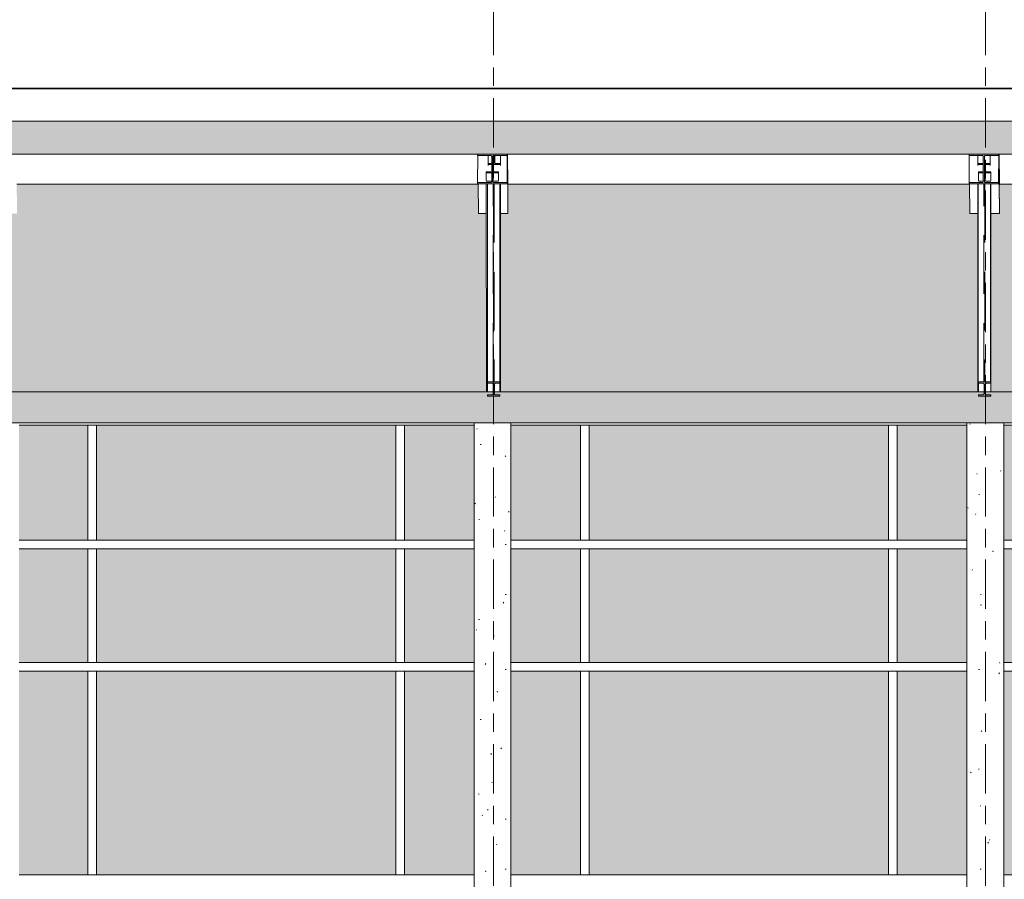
# Model space of a CAD drawing. Header units: metres. Extents: x -32 to 170, y -15 to 869.
# Tile 22 of 66: x -11.87 to -3.87, y 2.43 to 9.42. Entities that reach past the tile are written whole.
import ezdxf

# ---------------------------------------------------------------- set-up
doc = ezdxf.new("R2010")
doc.units = ezdxf.units.M
for name, pattern in [('_Ebene_', [0.4, 0.2, -0.1, 0, -0.1]), ('_Rasterlinie_', [0.75, 0.4, -0.1, 0.15, -0.1]), ('Hidden', [0.714375, 0.47625, -0.238125])]:
    doc.linetypes.add(name, pattern=pattern)
for name, color, linetype, lineweight in [('A_Dach', 15, 'Continuous', 5), ('A_Ebenen', 130, 'Continuous', 5), ('A_Fassade', 113, 'Continuous', 5), ('A_Geschossdecken', 7, 'Continuous', 5), ('A_Geschossdecken_Schraffur', 7, 'Continuous', 5), ('A_Raster', 128, 'Continuous', 5), ('A_Stuetze-Gr', 151, 'Continuous', 5), ('A_Tragw', 142, 'Continuous', 5), ('A_Tragwerksstützen', 7, 'Continuous', 5), ('A_Wände_Oberflächenschraffur', 244, 'Continuous', 5), ('Allgemeines Modell', 7, 'Continuous', 5)]:
    doc.layers.add(name, color=color, linetype=linetype, lineweight=lineweight)
pattern_1 = [(0, (-9.746, 18.958), (0.813, 0.203), [0.007, -0.603, 0.007, -0.603, -3.251]), (0, (-9.746, 18.958), (0.813, 0.203), [-1.219, 0.007, -1.212, 0.007, -0.603, -1.422]), (0, (-9.746, 18.958), (0.813, 0.203), [-3.048, 0.007, -0.4, 0.007, -1.009]), (120, (-9.441, 19.06), (-0.5823032, 0.6025787), [0.007, -0.603, 0.007, -0.603, -3.251]), (120, (-9.441, 19.06), (-0.5823032, 0.6025787), [-1.219, 0.007, -1.212, 0.007, -0.603, -1.422]), (120, (-9.441, 19.06), (-0.5823032, 0.6025787), [-3.048, 0.007, -0.4, 0.007, -1.009]), (240, (-9.34, 19.466), (-0.2306968, -0.8055787), [0.007, -0.603, 0.007, -0.603, -3.251]), (240, (-9.34, 19.466), (-0.2306968, -0.8055787), [-1.219, 0.007, -1.212, 0.007, -0.603, -1.422]), (240, (-9.34, 19.466), (-0.2306968, -0.8055787), [-3.048, 0.007, -0.4, 0.007, -1.009])]

# ---------------------------------------------------------------- blocks, each defined once
blk = doc.blocks.new('M_W Shapes - IPE Träger 240 x 240-8069268-A')
at = {"layer": 'A_Tragw', "lineweight": 9}
h = blk.add_hatch(color=253, dxfattribs=at)
h.paths.add_polyline_path([(-7.9856, 8.0861), (-7.9083, 8.0861), (-7.9083, 8.0961), (-8.1483, 8.0961), (-8.1483, 8.0861), (-8.101, 8.0861)], flags=0)
h.paths.add_polyline_path([(-8.0393, 8.0963), (-8.019, 8.0969), (-8.0226, 8.1005), (-8.0233, 8.1038), (-8.0226, 8.312), (-8.019, 8.3156), (-8.0174, 8.3162), (-8.0377, 8.3156), (-8.0341, 8.312), (-8.0333, 8.3087), (-8.0341, 8.1005), (-8.0377, 8.0969)], flags=0)
h.paths.add_polyline_path([(-7.9856, 8.3164), (-7.9083, 8.3164), (-7.9083, 8.3264), (-8.1483, 8.3264), (-8.1483, 8.3164), (-8.0157, 8.3164)], flags=0)
at = {"layer": 'A_Tragw', "color": 250, "lineweight": 9}
for p, q in [((-7.9083, 8.3264), (-8.1483, 8.3264)), ((-8.1483, 8.3264), (-8.1483, 8.3164)), ((-7.9083, 8.3164), (-7.9083, 8.3264)), ((-7.9061, 8.3264), (-7.9083, 8.0861)), ((-7.9082, 8.3264), (-7.9083, 8.3164)), ((-7.9083, 8.0961), (-7.9062, 8.3264)), ((-8.1483, 8.3164), (-8.041, 8.3164)), ((-8.1463, 8.3164), (-8.1483, 8.0961)), ((-8.0333, 8.3087), (-8.0333, 8.1038)), ((-8.0233, 8.1038), (-8.0233, 8.3087)), ((-8.0157, 8.3164), (-7.9083, 8.3164)), ((-8.041, 8.0961), (-8.1483, 8.0961)), ((-8.1483, 8.0961), (-8.1483, 8.0861)), ((-8.1483, 8.0861), (-7.9083, 8.0861)), ((-7.9083, 8.0961), (-8.0157, 8.0961)), ((-7.9083, 8.0861), (-7.9083, 8.0961))]:
    blk.add_line(p, q, dxfattribs=at)
at = {"layer": 'A_Tragw', "color": 250, "lineweight": 9, "flags": 128}
for points in [[(-8.041, 8.3164), (-8.0393, 8.3162), (-8.0377, 8.3156), (-8.0362, 8.3147), (-8.035, 8.3135), (-8.0341, 8.312), (-8.0335, 8.3104), (-8.0333, 8.3087)], [(-8.0233, 8.3087), (-8.0231, 8.3104), (-8.0226, 8.312), (-8.0217, 8.3135), (-8.0205, 8.3147), (-8.019, 8.3156), (-8.0174, 8.3162), (-8.0157, 8.3164)], [(-8.0335, 8.1021), (-8.0341, 8.1005), (-8.035, 8.099), (-8.0362, 8.0978), (-8.0377, 8.0969), (-8.0393, 8.0963), (-8.041, 8.0961)], [(-8.0157, 8.0961), (-8.0174, 8.0963), (-8.019, 8.0969), (-8.0205, 8.0978), (-8.0217, 8.099), (-8.0226, 8.1005), (-8.0231, 8.1021), (-8.0233, 8.1038)]]:
    blk.add_lwpolyline(points, dxfattribs=at)
blk = doc.blocks.new('M_W Shapes - IPE Träger 240 x 240-8069274-A')
at = {"layer": 'A_Tragw', "lineweight": 9}
h = blk.add_hatch(color=253, dxfattribs=at)
h.paths.add_polyline_path([(-4.1533, 8.0861), (-3.9133, 8.0861), (-3.9133, 8.0961), (-4.1533, 8.0961)], flags=0)
h.paths.add_polyline_path([(-4.0224, 8.0963), (-4.0267, 8.099), (-4.0283, 8.1038), (-4.0276, 8.312), (-4.024, 8.3156), (-4.0224, 8.3162), (-4.0427, 8.3156), (-4.0391, 8.312), (-4.0383, 8.3087), (-4.0391, 8.1005), (-4.0427, 8.0969), (-4.0443, 8.0963)], flags=0)
h.paths.add_polyline_path([(-4.1533, 8.3164), (-3.9133, 8.3164), (-3.9133, 8.3264), (-4.1533, 8.3264)], flags=0)
at = {"layer": 'A_Tragw', "color": 250, "lineweight": 9}
for p, q in [((-3.9133, 8.3264), (-4.1533, 8.3264)), ((-4.1533, 8.3264), (-4.1533, 8.3164)), ((-3.9133, 8.3164), (-3.9133, 8.3264)), ((-3.9111, 8.3264), (-3.9133, 8.0861)), ((-3.9132, 8.3264), (-3.9133, 8.3164)), ((-3.9133, 8.0961), (-3.9112, 8.3264)), ((-4.1533, 8.3164), (-4.046, 8.3164)), ((-4.1513, 8.3164), (-4.1533, 8.0961)), ((-4.0383, 8.3087), (-4.0383, 8.1038)), ((-4.0283, 8.1038), (-4.0283, 8.3087)), ((-4.0207, 8.3164), (-3.9133, 8.3164)), ((-4.046, 8.0961), (-4.1533, 8.0961)), ((-4.1533, 8.0961), (-4.1533, 8.0861)), ((-4.1533, 8.0861), (-3.9133, 8.0861)), ((-3.9133, 8.0961), (-4.0207, 8.0961)), ((-3.9133, 8.0861), (-3.9133, 8.0961))]:
    blk.add_line(p, q, dxfattribs=at)
at = {"layer": 'A_Tragw', "color": 250, "lineweight": 9, "flags": 128}
for points in [[(-4.046, 8.3164), (-4.0443, 8.3162), (-4.0427, 8.3156), (-4.0412, 8.3147), (-4.04, 8.3135), (-4.0391, 8.312), (-4.0385, 8.3104), (-4.0383, 8.3087)], [(-4.0283, 8.3087), (-4.0281, 8.3104), (-4.0276, 8.312), (-4.0267, 8.3135), (-4.0255, 8.3147), (-4.024, 8.3156), (-4.0224, 8.3162), (-4.0207, 8.3164)], [(-4.0385, 8.1021), (-4.0391, 8.1005), (-4.04, 8.099), (-4.0412, 8.0978), (-4.0427, 8.0969), (-4.0443, 8.0963), (-4.046, 8.0961)], [(-4.0207, 8.0961), (-4.0224, 8.0963), (-4.024, 8.0969), (-4.0255, 8.0978), (-4.0267, 8.099), (-4.0276, 8.1005), (-4.0281, 8.1021), (-4.0283, 8.1038)]]:
    blk.add_lwpolyline(points, dxfattribs=at)
blk = doc.blocks.new('M_W Shapes - IPE Träger 240 x 240-8069271-A')
at = {"layer": 'A_Tragw', "color": 250, "lineweight": 9}
for p, q in [((-7.9014, 7.8449), (-7.9058, 8.3264)), ((-7.9057, 8.3264), (-7.9014, 7.8549)), ((-7.9014, 8.0747), (-7.9037, 8.3264)), ((-7.9014, 8.0847), (-7.9036, 8.3264)), ((-8.1414, 7.8449), (-8.1436, 8.0861)), ((-8.0769, 7.8449), (-8.1414, 7.8449)), ((-7.9014, 7.8449), (-7.9618, 7.8449)), ((-7.9014, 7.8549), (-7.9014, 7.8449))]:
    blk.add_line(p, q, dxfattribs=at)
blk = doc.blocks.new('M_W Shapes - IPE Träger 240 x 240-8069278-A')
at = {"layer": 'A_Tragw', "color": 250, "lineweight": 9}
for p, q in [((-3.9064, 7.8449), (-3.9108, 8.3264)), ((-3.9107, 8.3264), (-3.9064, 7.8549)), ((-3.9064, 8.0747), (-3.9087, 8.3264)), ((-3.9064, 8.0847), (-3.9086, 8.3264)), ((-4.1464, 7.8449), (-4.1486, 8.0861)), ((-4.0818, 7.8449), (-4.1464, 7.8449)), ((-3.9064, 7.8449), (-3.9768, 7.8449)), ((-3.9064, 7.8549), (-3.9064, 7.8449))]:
    blk.add_line(p, q, dxfattribs=at)
blk = doc.blocks.new('M_W Shapes-Column - IPE Träger 100 x 100-8197031-A')
at = {"layer": 'A_Tragwerksstützen', "color": 250, "linetype": 'Hidden', "lineweight": 9}
for p, q in [((-8.0202, 6.4774), (-8.0202, 8.0861)), ((-8.0122, 8.0861), (-8.0122, 6.4774))]:
    blk.add_line(p, q, dxfattribs=at)
blk = doc.blocks.new('M_W Shapes-Column - IPE Träger 100 x 100-V3-A')
at = {"layer": 'A_Tragwerksstützen', "color": 250, "linetype": 'Hidden', "lineweight": 9}
for p, q in [((-4.0327, 6.4774), (-4.0327, 8.0861)), ((-4.0247, 8.0861), (-4.0247, 6.4774))]:
    blk.add_line(p, q, dxfattribs=at)
blk = doc.blocks.new('M_W Shapes - IPE Träger 100 x 100-8069339-A')
at = {"layer": 'A_Tragw', "color": 250, "lineweight": 9}
for p, q in [((-8.062, 8.3164), (-8.062, 8.2513)), ((-8.062, 8.2513), (-8.062, 8.2431)), ((-8.0333, 8.2513), (-8.062, 8.2513)), ((-8.062, 8.2431), (-8.0333, 8.2431)), ((-8.062, 8.2431), (-8.062, 8.2345)), ((-8.0221, 8.2431), (-7.962, 8.2431)), ((-8.017, 8.3105), (-8.017, 8.2576)), ((-8.007, 8.2576), (-8.007, 8.3105)), ((-7.962, 8.2513), (-7.9994, 8.2513)), ((-7.962, 8.3164), (-7.962, 8.2409)), ((-7.962, 8.2431), (-7.962, 8.2513)), ((-7.962, 8.2431), (-7.962, 8.2345)), ((-7.9619, 8.0861), (-7.961, 6.4586)), ((-7.9619, 8.0861), (-7.961, 6.3949)), ((-7.961, 6.4668), (-7.961, 6.4586))]:
    blk.add_line(p, q, dxfattribs=at)
for centre, start_param, end_param in [((-8.0247, 8.2576), 5.090583, 6.282496), ((-8.0247, 8.3105), 6.282496, 7.067894), ((-7.9994, 8.3105), 1.727704, 3.140903), ((-7.9994, 8.2576), 3.140903, 4.7117)]:
    blk.add_ellipse(centre, major_axis=(0.00765, 0), ratio=0.81754, start_param=start_param, end_param=end_param, dxfattribs=at)
blk = doc.blocks.new('M_W Shapes - IPE Träger 100 x 100-V7-A')
at = {"layer": 'A_Tragw', "color": 250, "lineweight": 9}
for p, q in [((-8.0333, 8.1836), (-8.077, 8.1836)), ((-8.077, 8.1836), (-8.077, 8.1752)), ((-8.077, 8.1752), (-8.0397, 8.1752)), ((-8.077, 8.1752), (-8.077, 8.1136)), ((-7.977, 8.1836), (-8.0233, 8.1836)), ((-8.0221, 8.1147), (-8.022, 8.1688)), ((-8.0144, 8.1752), (-7.977, 8.1752)), ((-7.977, 8.1752), (-7.977, 8.1836)), ((-7.977, 8.1752), (-7.977, 8.1136)), ((-8.0397, 8.1083), (-8.0771, 8.1083)), ((-8.0771, 8.0861), (-8.076, 6.3949)), ((-7.9771, 8.1083), (-8.0144, 8.1083))]:
    blk.add_line(p, q, dxfattribs=at)
for centre, start_param, end_param in [((-8.0397, 8.1688), 0.451264, 1.570073), ((-8.0144, 8.1688), 1.570073, 3.140869), ((-8.0397, 8.1147), 4.711665, 5.302719), ((-8.0144, 8.1147), 3.140869, 4.711665)]:
    blk.add_ellipse(centre, major_axis=(0.00765, 0), ratio=0.836038, start_param=start_param, end_param=end_param, dxfattribs=at)
blk = doc.blocks.new('M_W Shapes - IPE Träger 100 x 100-V8-A')
at = {"layer": 'A_Tragw', "lineweight": 9}
h = blk.add_hatch(color=253, dxfattribs=at)
h.paths.add_polyline_path([(-7.966, 6.3605), (-7.966, 6.3722), (-8.066, 6.3722), (-8.066, 6.3605), (-7.9856, 6.3605)], flags=0)
h.paths.add_polyline_path([(-8.027, 6.4655), (-7.966, 6.4657), (-7.966, 6.4774), (-8.066, 6.4774), (-8.066, 6.4657), (-8.0287, 6.4657)], flags=0)
h.paths.add_polyline_path([(-8.0051, 6.3724), (-8.0081, 6.3741), (-8.0103, 6.3772), (-8.011, 6.3811), (-8.0103, 6.4606), (-8.0081, 6.4638), (-8.0051, 6.4655), (-8.0253, 6.4648), (-8.0227, 6.4623), (-8.0212, 6.4588), (-8.021, 6.4568), (-8.0218, 6.3773), (-8.0239, 6.3741), (-8.027, 6.3724)], flags=0)
at = {"layer": 'A_Tragw', "color": 250, "lineweight": 9}
for p, q in [((-7.966, 6.4774), (-8.066, 6.4774)), ((-8.066, 6.4774), (-8.066, 6.4657)), ((-8.066, 6.4657), (-8.0287, 6.4657)), ((-8.066, 6.4657), (-8.066, 6.3949)), ((-8.021, 6.4568), (-8.021, 6.3811)), ((-8.011, 6.3811), (-8.011, 6.4568)), ((-8.0034, 6.4657), (-7.966, 6.4657)), ((-7.966, 6.4657), (-7.966, 6.4774)), ((-7.966, 6.4657), (-7.966, 6.3949)), ((-8.0287, 6.3722), (-8.066, 6.3722)), ((-8.066, 6.3722), (-8.066, 6.3605)), ((-8.066, 6.3605), (-7.966, 6.3605)), ((-7.966, 6.3722), (-8.0034, 6.3722)), ((-7.966, 6.3605), (-7.966, 6.3722))]:
    blk.add_line(p, q, dxfattribs=at)
at = {"layer": 'A_Tragw', "color": 250, "lineweight": 9, "flags": 128}
for points in [[(-8.0287, 6.4657), (-8.027, 6.4655), (-8.0253, 6.4648), (-8.0239, 6.4638), (-8.0227, 6.4623), (-8.0218, 6.4606), (-8.0212, 6.4588), (-8.021, 6.4568)], [(-8.011, 6.4568), (-8.0108, 6.4588), (-8.0103, 6.4606), (-8.0093, 6.4623), (-8.0081, 6.4638), (-8.0067, 6.4648), (-8.0051, 6.4655), (-8.0034, 6.4657)], [(-8.021, 6.3811), (-8.0212, 6.3791), (-8.0218, 6.3773), (-8.0227, 6.3756), (-8.0239, 6.3741), (-8.0253, 6.3731), (-8.027, 6.3724), (-8.0287, 6.3722)], [(-8.0034, 6.3722), (-8.0051, 6.3724), (-8.0067, 6.3731), (-8.0081, 6.3741), (-8.0093, 6.3756), (-8.0103, 6.3772), (-8.0108, 6.3791), (-8.011, 6.3811)]]:
    blk.add_lwpolyline(points, dxfattribs=at)
blk = doc.blocks.new('M_W Shapes - IPE Träger 100 x 100-V9-A')
at = {"layer": 'A_Tragw', "color": 250, "lineweight": 9}
for p, q in [((-4.082, 8.3164), (-4.082, 8.2513)), ((-4.082, 8.2513), (-4.082, 8.2431)), ((-4.0447, 8.2513), (-4.082, 8.2513)), ((-4.082, 8.2431), (-4.0383, 8.2431)), ((-4.082, 8.2431), (-4.082, 8.2345)), ((-4.0271, 8.2431), (-3.982, 8.2431)), ((-4.027, 8.2576), (-4.027, 8.3105)), ((-3.982, 8.2513), (-4.0194, 8.2513)), ((-3.982, 8.3164), (-3.982, 8.2409)), ((-3.982, 8.2431), (-3.982, 8.2513)), ((-3.982, 8.2431), (-3.982, 8.2345)), ((-4.0819, 8.0861), (-4.081, 6.3949))]:
    blk.add_line(p, q, dxfattribs=at)
for centre, start_param, end_param in [((-4.0447, 8.2576), 4.7117, 5.826891), ((-4.0194, 8.3105), 1.714991, 3.140903), ((-4.0194, 8.2576), 3.140903, 4.7117)]:
    blk.add_ellipse(centre, major_axis=(0.00765, 0), ratio=0.81754, start_param=start_param, end_param=end_param, dxfattribs=at)
blk = doc.blocks.new('M_W Shapes - IPE Träger 100 x 100-V10-A')
at = {"layer": 'A_Tragw', "color": 250, "lineweight": 9}
for p, q in [((-4.0383, 8.1836), (-4.077, 8.1836)), ((-4.077, 8.1836), (-4.077, 8.1752)), ((-4.077, 8.1752), (-4.0397, 8.1752)), ((-4.077, 8.1752), (-4.077, 8.1132)), ((-3.977, 8.1836), (-4.0283, 8.1836)), ((-4.0221, 8.1147), (-4.022, 8.1688)), ((-4.0144, 8.1752), (-3.977, 8.1752)), ((-3.977, 8.1752), (-3.977, 8.1836)), ((-3.977, 8.1752), (-3.977, 8.1132)), ((-4.0771, 8.1083), (-4.0771, 8.1071)), ((-4.0415, 8.1083), (-4.0771, 8.1083)), ((-3.9771, 8.1083), (-4.0144, 8.1083)), ((-3.9771, 8.1071), (-3.9771, 8.1083)), ((-3.9771, 8.0861), (-3.9761, 6.4774)), ((-3.977, 8.0861), (-3.976, 6.4774))]:
    blk.add_line(p, q, dxfattribs=at)
for centre, start_param, end_param in [((-4.0397, 8.1688), 1.372514, 1.570073), ((-4.0144, 8.1688), 1.570073, 3.140869), ((-4.0144, 8.1147), 3.140869, 4.711665)]:
    blk.add_ellipse(centre, major_axis=(0.00765, 0), ratio=0.836038, start_param=start_param, end_param=end_param, dxfattribs=at)
blk = doc.blocks.new('System Panel - Glazed window-8556059-A')
at = {"layer": 'A_Fassade', "lineweight": 9}
h = blk.add_hatch(color=255, dxfattribs=at)
h.paths.add_polyline_path([(-12.1745, 2.4686), (-12.1745, 2.4749), (-12.7422, 2.4749), (-12.7422, 2.4686), (-12.2553, 2.4686)], flags=0)
h.paths.add_polyline_path([(-11.3147, 2.4686), (-11.3147, 4.1249), (-11.8745, 4.1249), (-11.8745, 2.4686), (-11.6783, 2.4686)], flags=0)
h.paths.add_polyline_path([(-12.7422, 2.5049), (-12.1745, 2.5049), (-12.1745, 2.9649), (-12.7422, 2.9646), (-12.7422, 2.5215)], flags=0)
h.paths.add_polyline_path([(-12.7422, 3.0049), (-12.1745, 3.0049), (-12.1745, 4.1249), (-12.7422, 4.1249), (-12.7422, 3.1862)], flags=0)
blk = doc.blocks.new('System Panel - Glazed window-8556060-A')
at = {"layer": 'A_Fassade', "lineweight": 9}
h = blk.add_hatch(color=255, dxfattribs=at)
h.paths.add_polyline_path([(-11.6783, 5.1899), (-11.3147, 5.1899), (-11.3147, 6.1249), (-11.8745, 6.1249), (-11.8745, 5.1899)], flags=0)
h.paths.add_polyline_path([(-12.1745, 5.1899), (-12.1745, 6.1249), (-12.7422, 6.1249), (-12.7422, 5.1899)], flags=0)
blk = doc.blocks.new('System Panel - Glazed window-8556061-A')
at = {"layer": 'A_Fassade', "lineweight": 9}
blk.add_hatch(color=255, dxfattribs=at).paths.add_polyline_path([(-8.8122, 2.4686), (-8.8122, 4.1249), (-11.2447, 4.1249), (-11.2447, 2.4686), (-9.832, 2.4686)], flags=0)
blk = doc.blocks.new('System Panel - Glazed window-8556062-A')
at = {"layer": 'A_Fassade', "lineweight": 9}
blk.add_hatch(color=255, dxfattribs=at).paths.add_polyline_path([(-8.8122, 5.1899), (-8.8122, 6.1249), (-11.2447, 6.1249), (-11.2447, 5.1899), (-9.832, 5.1899)], flags=0)
blk = doc.blocks.new('System Panel - Glazed window-8556063-A')
at = {"layer": 'A_Fassade', "lineweight": 9}
h = blk.add_hatch(color=255, dxfattribs=at)
h.paths.add_polyline_path([(-8.1766, 2.4686), (-8.1766, 4.1249), (-8.7422, 4.1249), (-8.7422, 2.4686)], flags=0)
h.paths.add_polyline_path([(-7.3122, 2.4686), (-7.3122, 4.1249), (-7.8766, 4.1249), (-7.8766, 2.4686)], flags=0)
blk = doc.blocks.new('System Panel - Glazed window-8556064-A')
at = {"layer": 'A_Fassade', "lineweight": 9}
h = blk.add_hatch(color=255, dxfattribs=at)
h.paths.add_polyline_path([(-8.7422, 5.1899), (-8.1766, 5.1899), (-8.1766, 6.1249), (-8.7422, 6.1249), (-8.7422, 5.8448)], flags=0)
h.paths.add_polyline_path([(-7.3122, 5.1899), (-7.3122, 6.1249), (-7.8766, 6.1249), (-7.8766, 5.1899)], flags=0)
blk = doc.blocks.new('System Panel - Glazed window-8556065-A')
at = {"layer": 'A_Fassade', "lineweight": 9}
blk.add_hatch(color=255, dxfattribs=at).paths.add_polyline_path([(-4.8072, 2.4686), (-4.8072, 4.1249), (-7.2422, 4.1249), (-7.2422, 2.4686), (-6.1393, 2.4686)], flags=0)
blk = doc.blocks.new('System Panel - Glazed window-8556066-A')
at = {"layer": 'A_Fassade', "lineweight": 9}
blk.add_hatch(color=255, dxfattribs=at).paths.add_polyline_path([(-7.2422, 5.1899), (-4.8072, 5.1899), (-4.8072, 6.1249), (-7.2422, 6.1249)], flags=0)
blk = doc.blocks.new('Rectangular Mullion - 70mm x 280mm_2-V46-A')
at = {"layer": 'A_Fassade', "color": 250, "lineweight": 9}
for p, q in [((-4.7722, 2.4686), (-4.1717, 2.4686)), ((-3.8717, 2.4686), (-3.2722, 2.4686))]:
    blk.add_line(p, q, dxfattribs=at)
blk = doc.blocks.new('Rectangular Mullion - 70mm x 280mm_2-8070018-A')
at = {"layer": 'A_Fassade', "color": 250, "lineweight": 9}
blk.add_line((4.7328, 2.4686), (7.2378, 2.4686), dxfattribs=at)
blk = doc.blocks.new('Rectangular Mullion - 70mm x 280mm_2-V47-A')
at = {"layer": 'A_Fassade', "color": 250, "lineweight": 9}
for p, q in [((-8.7772, 2.4686), (-8.1766, 2.4686)), ((-7.8766, 2.4686), (-7.2772, 2.4686))]:
    blk.add_line(p, q, dxfattribs=at)
blk = doc.blocks.new('Rectangular Mullion - 70mm x 280mm_2-8070019-A')
at = {"layer": 'A_Fassade', "color": 250, "lineweight": 9}
blk.add_line((0.7303, 2.4686), (3.2328, 2.4686), dxfattribs=at)
blk = doc.blocks.new('Rectangular Mullion - 70mm x 280mm_2-8070022-A')
at = {"layer": 'A_Fassade', "color": 250, "lineweight": 9}
for p, q in [((-12.7772, 2.4686), (-12.1745, 2.4686)), ((-11.8745, 2.4686), (-11.2797, 2.4686))]:
    blk.add_line(p, q, dxfattribs=at)
blk = doc.blocks.new('Rectangular Mullion - 70mm x 160mm-V50-A')
at = {"layer": 'A_Fassade', "color": 250, "lineweight": 9}
for p, q in [((-4.1717, 5.1899), (-4.7722, 5.1899)), ((-3.2722, 5.1899), (-3.8717, 5.1899)), ((-4.1717, 5.1199), (-4.7722, 5.1199)), ((-3.2722, 5.1199), (-3.8717, 5.1199))]:
    blk.add_line(p, q, dxfattribs=at)
blk = doc.blocks.new('Rectangular Mullion - 70mm x 160mm-8070024-A')
at = {"layer": 'A_Fassade', "color": 250, "lineweight": 9}
for p, q in [((7.2378, 5.1899), (4.7328, 5.1899)), ((7.2378, 5.1199), (4.7328, 5.1199))]:
    blk.add_line(p, q, dxfattribs=at)
blk = doc.blocks.new('Rectangular Mullion - 70mm x 160mm-V51-A')
at = {"layer": 'A_Fassade', "color": 250, "lineweight": 9}
for p, q in [((-8.1766, 5.1899), (-8.7772, 5.1899)), ((-7.2772, 5.1899), (-7.8766, 5.1899)), ((-8.1766, 5.1199), (-8.7772, 5.1199)), ((-7.2772, 5.1199), (-7.8766, 5.1199))]:
    blk.add_line(p, q, dxfattribs=at)
blk = doc.blocks.new('Rectangular Mullion - 70mm x 160mm-8070025-A')
at = {"layer": 'A_Fassade', "color": 250, "lineweight": 9}
for p, q in [((3.2328, 5.1899), (0.7303, 5.1899)), ((3.2328, 5.1199), (0.7303, 5.1199))]:
    blk.add_line(p, q, dxfattribs=at)
blk = doc.blocks.new('Rectangular Mullion - 70mm x 160mm-8070028-A')
at = {"layer": 'A_Fassade', "color": 250, "lineweight": 9}
for p, q in [((-12.1745, 5.1899), (-12.7772, 5.1899)), ((-11.2797, 5.1899), (-11.8745, 5.1899)), ((-12.1745, 5.1199), (-12.7772, 5.1199)), ((-11.2797, 5.1199), (-11.8745, 5.1199))]:
    blk.add_line(p, q, dxfattribs=at)
blk = doc.blocks.new('Rectangular Mullion - 70mm x 280mm_2-V53-A')
at = {"layer": 'A_Fassade', "color": 250, "lineweight": 9}
for p, q in [((-4.1717, 6.1249), (-4.7722, 6.1249)), ((-3.2722, 6.1249), (-3.8717, 6.1249))]:
    blk.add_line(p, q, dxfattribs=at)
blk = doc.blocks.new('Rectangular Mullion - 70mm x 280mm_2-8070029-A')
at = {"layer": 'A_Fassade', "color": 250, "lineweight": 9}
blk.add_line((11.2428, 6.1249), (8.7378, 6.1249), dxfattribs=at)
blk = doc.blocks.new('Rectangular Mullion - 70mm x 280mm_2-V54-A')
at = {"layer": 'A_Fassade', "color": 250, "lineweight": 9}
for p, q in [((-8.1766, 6.1249), (-8.7772, 6.1249)), ((-7.2772, 6.1249), (-7.8766, 6.1249))]:
    blk.add_line(p, q, dxfattribs=at)
blk = doc.blocks.new('Rectangular Mullion - 70mm x 280mm_2-8070031-A')
at = {"layer": 'A_Fassade', "color": 250, "lineweight": 9}
blk.add_line((3.2328, 6.1249), (0.7303, 6.1249), dxfattribs=at)
blk = doc.blocks.new('Rectangular Mullion - 70mm x 280mm_2-8070033-A')
at = {"layer": 'A_Fassade', "color": 250, "lineweight": 9}
for p, q in [((-12.1745, 6.1249), (-12.7772, 6.1249)), ((-11.2797, 6.1249), (-11.8745, 6.1249))]:
    blk.add_line(p, q, dxfattribs=at)
blk = doc.blocks.new('Rectangular Mullion - 70mm x 160mm-V56-A')
at = {"layer": 'A_Fassade', "color": 250, "lineweight": 9}
for p, q in [((-11.3147, 4.1249), (-11.2447, 4.1249)), ((-11.3147, 4.1249), (-11.3147, 2.4686)), ((-11.2447, 4.1249), (-11.2447, 2.4686))]:
    blk.add_line(p, q, dxfattribs=at)
blk = doc.blocks.new('Rectangular Mullion - 70mm x 160mm-8069616-A')
at = {"layer": 'A_Fassade', "color": 250, "lineweight": 9}
for p, q in [((-15.3122, 6.1249), (-15.3122, 5.1899)), ((-15.2422, 6.1249), (-15.2422, 5.1899)), ((-15.2422, 5.1899), (-15.3122, 5.1899))]:
    blk.add_line(p, q, dxfattribs=at)
blk = doc.blocks.new('System Panel - Glazed window-8556071-A')
at = {"layer": 'A_Fassade', "lineweight": 9}
h = blk.add_hatch(color=255, dxfattribs=at)
h.paths.add_polyline_path([(8.7028, 4.1949), (8.7028, 5.1199), (8.1316, 5.1199), (8.1316, 4.1949), (8.6315, 4.1949)], flags=0)
h.paths.add_polyline_path([(7.8316, 4.1949), (7.8316, 5.1199), (7.2728, 5.1199), (7.2728, 4.1949)], flags=0)
blk = doc.blocks.new('System Panel - Glazed window-8556070-A')
at = {"layer": 'A_Fassade', "lineweight": 9}
blk.add_hatch(color=255, dxfattribs=at).paths.add_polyline_path([(8.7728, 4.1949), (11.2078, 4.1949), (11.2078, 5.1199), (8.7728, 5.1199)], flags=0)
blk = doc.blocks.new('System Panel - Glazed window-8556072-A')
at = {"layer": 'A_Fassade', "lineweight": 9}
blk.add_hatch(color=255, dxfattribs=at).paths.add_polyline_path([(0.7653, 4.1949), (3.1978, 4.1949), (3.1978, 5.1199), (0.7653, 5.1199)], flags=0)
blk = doc.blocks.new('System Panel - Glazed window-8556075-A')
at = {"layer": 'A_Fassade', "lineweight": 9}
h = blk.add_hatch(color=255, dxfattribs=at)
h.paths.add_polyline_path([(-11.6783, 4.1949), (-11.3147, 4.1949), (-11.3147, 5.1199), (-11.8745, 5.1199), (-11.8745, 4.1949)], flags=0)
h.paths.add_polyline_path([(-12.1745, 4.1949), (-12.1745, 5.1199), (-12.7422, 5.1199), (-12.7422, 4.1949)], flags=0)
blk = doc.blocks.new('Rectangular Mullion - 70mm x 160mm-8069613-A')
at = {"layer": 'A_Fassade', "color": 250, "lineweight": 9}
for p, q in [((-15.3122, 5.1199), (-15.2422, 5.1199)), ((-15.3122, 5.1199), (-15.3122, 4.1949)), ((-15.2422, 5.1199), (-15.2422, 4.1949)), ((-15.2422, 4.1949), (-15.3122, 4.1949))]:
    blk.add_line(p, q, dxfattribs=at)
blk = doc.blocks.new('Allgemeines Modell 1 - Allgemeines Modell 1-8102343-A')
at = {"layer": 'Allgemeines Modell', "color": 250, "lineweight": 9}
for p, q in [((-14.7435, 4.1434), (-15.1979, 1.0249)), ((-14.8004, 1.0249), (-14.4976, 4.1434)), ((-14.4976, 4.1434), (-14.7435, 4.1434)), ((-16.0828, 3.1526), (-16.3828, 3.1526)), ((-16.3828, 3.1526), (-16.1661, 1.0247)), ((-15.7675, 1.0249), (-16.0828, 3.1526)), ((-17.5003, 2.1049), (-16.2761, 2.1049)), ((-17.5003, 2.0049), (-17.5003, 2.1049)), ((-15.9275, 2.1049), (-15.0405, 2.1049)), ((-14.6955, 2.1049), (-11.5103, 2.1049)), ((-11.5103, 2.1049), (-11.5103, 2.0049)), ((-16.2659, 2.0049), (-17.5003, 2.0049)), ((-16.2472, 1.8209), (-17.5003, 2.0049)), ((-17.5003, 2.0049), (-16.2659, 2.0049)), ((-15.0551, 2.0049), (-15.9127, 2.0049)), ((-15.9127, 2.0049), (-15.0551, 2.0049)), ((-11.5103, 2.0049), (-14.7052, 2.0049)), ((-14.7052, 2.0049), (-11.5103, 2.0049)), ((-14.6566, 1.6549), (-11.5103, 2.0049)), ((-15.1166, 1.6549), (-15.8774, 1.7666)), ((-15.1061, 1.6549), (-15.1166, 1.6549)), ((-14.6566, 1.6549), (-14.7392, 1.6549)), ((-16.1621, 0.9851), (-16.1153, 0.5249)), ((-15.6934, 0.5248), (-15.7615, 0.9849)), ((-15.2038, 0.9849), (-15.2708, 0.5249)), ((-14.8489, 0.5249), (-14.8043, 0.9849)), ((-16.1122, 0.4949), (-16.0745, 0.1249)), ((-15.6341, 0.1249), (-15.6889, 0.4949)), ((-15.2752, 0.4949), (-15.3291, 0.1249)), ((-14.8878, 0.1249), (-14.8518, 0.4949)), ((-17.4766, 0.1249), (-12.2332, 0.1249)), ((-17.4766, 0.0249), (-17.4766, 0.1249)), ((-12.2332, 0.1249), (-12.2332, 0.0249)), ((-12.2332, 0.0249), (-17.4766, 0.0249)), ((-17.4766, 0.0249), (-12.2332, 0.0249)), ((-17.4766, 0.0249), (-15.1337, -0.3551)), ((-15.0837, -0.3551), (-12.2332, 0.0249)), ((-16.0406, -0.208), (-15.8467, -2.1132)), ((-15.4897, -0.8493), (-15.5735, -0.2838)), ((-15.3929, -0.3131), (-15.4711, -0.8493)), ((-15.0837, -0.3551), (-15.1337, -0.3551)), ((-15.1051, -2.1132), (-14.9324, -0.3349)), ((-15.4711, -0.8493), (-15.4897, -0.8493))]:
    blk.add_line(p, q, dxfattribs=at)

msp = doc.modelspace()

# ---------------------------------------------------------------- hatches: boundary and pattern name
at = {"layer": 'A_Dach', "lineweight": 9}
msp.add_hatch(color=253, dxfattribs=at).paths.add_polyline_path([(15.7144, 8.3264), (15.7144, 8.4649), (15.7114, 8.4649), (15.7114, 8.5966), (-19.7259, 8.5966), (-19.7259, 8.3264), (12.3242, 8.3264)], flags=0)
at = {"layer": 'A_Geschossdecken_Schraffur', "lineweight": 9}
msp.add_hatch(color=253, dxfattribs=at).paths.add_polyline_path([(-2.4466, 6.1449), (15.7438, 6.1449), (15.7438, 6.3949), (-19.787, 6.3949), (-19.787, 6.1449), (-3.3698, 6.1449)], flags=0)
at = {"layer": 'A_Stuetze-Gr'}
h = msp.add_hatch(dxfattribs=at)
h.set_pattern_fill('FP_1', style=0, pattern_type=2)
h.set_pattern_definition(pattern_1)
h.paths.add_polyline_path([(-7.8766, 0.9549), (-7.8766, 6.1449), (-8.1766, 6.1449), (-8.1766, 0.9549)], flags=0)
h = msp.add_hatch(dxfattribs=at)
h.set_pattern_fill('FP_1', style=0, pattern_type=2)
h.set_pattern_definition(pattern_1)
h.paths.add_polyline_path([(-3.8717, 0.9549), (-3.8717, 6.1449), (-4.1717, 6.1449), (-4.1717, 0.9549)], flags=0)
at = {"layer": 'A_Wände_Oberflächenschraffur'}
h = msp.add_hatch(dxfattribs=at)
h.set_pattern_fill('FP_1', style=0, pattern_type=2)
h.set_pattern_definition(pattern_1)
h.paths.add_polyline_path([(-19.7259, 6.3949), (-16.0633, 6.3949), (-16.0634, 7.8449), (-16.1289, 7.8449), (-16.1311, 8.0849), (-19.7259, 8.0845), (-19.7259, 7.6172)], flags=0)
h.paths.add_polyline_path([(-3.3698, 6.3949), (-0.0814, 6.3949), (-0.0824, 7.8449), (-0.1514, 7.8449), (-0.1536, 8.085), (-3.9064, 8.0849), (-3.9064, 8.0749), (-3.9084, 8.0747), (-3.9064, 7.8449), (-3.9768, 7.8449), (-3.976, 6.3949), (-3.8313, 6.3949)], flags=0)
h.paths.add_polyline_path([(-15.9511, 6.3949), (-12.0587, 6.3949), (-12.0597, 7.8449), (-12.1314, 7.8449), (-12.1336, 8.0849), (-15.8889, 8.0846), (-15.8889, 8.0747), (-15.8909, 8.0747), (-15.8889, 7.8449), (-15.9519, 7.8449), (-15.9511, 6.3949)], flags=0)
h.paths.add_polyline_path([(-11.6783, 6.3949), (-8.076, 6.3949), (-8.0771, 7.8449), (-8.1414, 7.8449), (-8.1436, 8.0849), (-11.8914, 8.0847), (-11.8914, 8.0747), (-11.8934, 8.0747), (-11.8914, 7.8449), (-11.9444, 7.8449), (-11.9436, 6.3949), (-11.9091, 6.3949)], flags=0)
h.paths.add_polyline_path([(15.7144, 6.3949), (15.7144, 8.0853), (12.0886, 8.0852), (12.0886, 8.0752), (12.0866, 8.0747), (12.0886, 7.845), (12.0148, 7.845), (12.0155, 6.3949), (12.9818, 6.3949)], flags=0)
h.paths.add_polyline_path([(0.0438, 6.3949), (3.9173, 6.3949), (3.9171, 7.8449), (3.8536, 7.8449), (3.8514, 8.0851), (0.0886, 8.085), (0.0886, 8.075), (0.0866, 8.0747), (0.0886, 7.8449), (0.0438, 7.8449), (0.0438, 6.5094)], flags=0)
h.paths.add_polyline_path([(4.0282, 6.3949), (7.9256, 6.3949), (7.9255, 6.4784), (7.9297, 6.4784), (7.9295, 7.8449), (7.8686, 7.8449), (7.8664, 8.0852), (4.0936, 8.0849), (4.0936, 8.0751), (4.0916, 8.0747), (4.0936, 7.8449), (4.0274, 7.8449), (4.0282, 6.3949)], flags=0)
h.paths.add_polyline_path([(-4.081, 6.3949), (-4.082, 7.8449), (-4.1464, 7.8449), (-4.1486, 8.0849), (-7.9014, 8.0848), (-7.9014, 8.0748), (-7.9034, 8.0747), (-7.9014, 7.8449), (-7.9617, 7.8449), (-7.961, 6.3949), (-4.082, 6.3949)], flags=0)
h.paths.add_polyline_path([(8.0392, 6.3949), (11.9055, 6.3949), (11.9055, 6.4784), (11.9097, 6.4784), (11.9094, 7.845), (11.8486, 7.845), (11.8464, 8.0852), (8.1086, 8.0852), (8.1086, 8.0751), (8.1066, 8.0747), (8.1086, 7.8449), (8.0391, 7.8449), (8.0392, 6.3949)], flags=0)

# ---------------------------------------------------------------- linework, layer by layer
at = {"layer": 'A_Dach', "color": 250, "lineweight": 9}
for p, q in [((-19.7259, 8.8579), (15.7114, 8.8583)), ((15.7114, 8.5966), (-19.7259, 8.5966)), ((-19.7259, 8.3264), (15.7144, 8.3264)), ((-11.8915, 8.0849), (-8.1436, 8.0849)), ((-7.9015, 8.0849), (-4.1486, 8.0849)), ((-3.9065, 8.0849), (-3.0561, 8.0849))]:
    msp.add_line(p, q, dxfattribs=at)
at = {"layer": 'A_Ebenen', "color": 170, "linetype": '_Ebene_', "lineweight": 9}
for p, q in [((-26.5562, 8.865), (23.3963, 8.865)), ((-24.9286, 6.3949), (21.9701, 6.3949)), ((-24.9286, 6.1449), (21.9701, 6.1449))]:
    msp.add_line(p, q, dxfattribs=at)
at = {"layer": 'A_Geschossdecken', "color": 250, "lineweight": 9}
for p, q in [((-20.004, 8.8649), (15.9727, 8.8649)), ((15.7144, 6.3949), (-19.7259, 6.3949)), ((-19.5409, 6.1449), (15.7438, 6.1449))]:
    msp.add_line(p, q, dxfattribs=at)
at = {"layer": 'A_Raster', "linetype": '_Rasterlinie_', "lineweight": 9}
for p, q in [((-8.0184, -14.8682), (-8.0184, 14.615)), ((-4.0184, -14.8682), (-4.0184, 14.615))]:
    msp.add_line(p, q, dxfattribs=at)
at = {"layer": 'A_Stuetze-Gr', "color": 250, "lineweight": 9}
for p, q in [((-8.1766, 0.9549), (-8.1766, 6.1449)), ((-7.8766, 6.1449), (-7.8766, 0.9549)), ((-4.1717, 0.9549), (-4.1717, 6.1449)), ((-3.8717, 6.1449), (-3.8717, 0.9549))]:
    msp.add_line(p, q, dxfattribs=at)
at = {"layer": 'A_Tragwerksstützen', "color": 250, "lineweight": 9}
for p, q in [((-8.0662, 8.0861), (-8.0662, 6.3949)), ((-7.9662, 8.0861), (-7.9662, 6.4773)), ((-4.0787, 8.0861), (-4.0787, 6.3949)), ((-3.9787, 8.0861), (-3.9787, 6.4774))]:
    msp.add_line(p, q, dxfattribs=at)

# ---------------------------------------------------------------- block references
at = {"layer": 'A_Fassade', "color": 250, "lineweight": 9}
for name, p in [('Rectangular Mullion - 70mm x 280mm_2-8070033-A', (0, 0)), ('System Panel - Glazed window-8556060-A', (0, 0)), ('Rectangular Mullion - 70mm x 160mm-8069616-A', (3.9975, 0)), ('Rectangular Mullion - 70mm x 280mm_2-8070031-A', (-12.01, 0)), ('System Panel - Glazed window-8556062-A', (0, 0)), ('Rectangular Mullion - 70mm x 160mm-8069616-A', (6.5, 0)), ('Rectangular Mullion - 70mm x 280mm_2-V54-A', (0, 0)), ('System Panel - Glazed window-8556064-A', (0, 0)), ('Rectangular Mullion - 70mm x 160mm-8069616-A', (8, 0)), ('Rectangular Mullion - 70mm x 280mm_2-8070029-A', (-16.015, 0)), ('System Panel - Glazed window-8556066-A', (0, 0)), ('Rectangular Mullion - 70mm x 160mm-8069616-A', (10.505, 0)), ('Rectangular Mullion - 70mm x 280mm_2-V53-A', (0, 0)), ('System Panel - Glazed window-8556064-A', (4.005, 0)), ('Rectangular Mullion - 70mm x 160mm-8070028-A', (0, 0)), ('Rectangular Mullion - 70mm x 160mm-8070025-A', (-12.01, 0)), ('Rectangular Mullion - 70mm x 160mm-V51-A', (0, 0)), ('Rectangular Mullion - 70mm x 160mm-8070024-A', (-12.01, 0)), ('Rectangular Mullion - 70mm x 160mm-V50-A', (0, 0)), ('System Panel - Glazed window-8556075-A', (0, 0)), ('Rectangular Mullion - 70mm x 160mm-8069613-A', (3.9975, 0)), ('System Panel - Glazed window-8556072-A', (-12.01, 0)), ('Rectangular Mullion - 70mm x 160mm-8069613-A', (6.5, 0)), ('System Panel - Glazed window-8556071-A', (-16.015, 0)), ('Rectangular Mullion - 70mm x 160mm-8069613-A', (8, 0)), ('System Panel - Glazed window-8556070-A', (-16.015, 0)), ('Rectangular Mullion - 70mm x 160mm-8069613-A', (10.505, 0)), ('System Panel - Glazed window-8556071-A', (-12.01, 0)), ('Rectangular Mullion - 70mm x 160mm-8070028-A', (0, -0.995)), ('Rectangular Mullion - 70mm x 160mm-8070025-A', (-12.01, -0.995)), ('Rectangular Mullion - 70mm x 160mm-V51-A', (0, -0.995)), ('Rectangular Mullion - 70mm x 160mm-8070024-A', (-12.01, -0.995)), ('Rectangular Mullion - 70mm x 160mm-V50-A', (0, -0.995)), ('System Panel - Glazed window-8556059-A', (0, 0)), ('Rectangular Mullion - 70mm x 160mm-V56-A', (0, 0)), ('System Panel - Glazed window-8556061-A', (0, 0)), ('Rectangular Mullion - 70mm x 160mm-V56-A', (2.5025, 0)), ('System Panel - Glazed window-8556063-A', (0, 0)), ('Rectangular Mullion - 70mm x 160mm-V56-A', (4.0025, 0)), ('System Panel - Glazed window-8556065-A', (0, 0)), ('Rectangular Mullion - 70mm x 160mm-V56-A', (6.5075, 0)), ('System Panel - Glazed window-8556063-A', (4.005, 0)), ('Rectangular Mullion - 70mm x 280mm_2-8070022-A', (0, 0)), ('Rectangular Mullion - 70mm x 280mm_2-8070019-A', (-12.01, 0)), ('Rectangular Mullion - 70mm x 280mm_2-V47-A', (0, 0)), ('Rectangular Mullion - 70mm x 280mm_2-8070018-A', (-12.01, 0)), ('Rectangular Mullion - 70mm x 280mm_2-V46-A', (0, 0))]:
    msp.add_blockref(name, p, dxfattribs=at)
at = {"layer": 'A_Tragw', "color": 250, "lineweight": 9}
for name, p in [('M_W Shapes - IPE Träger 240 x 240-8069268-A', (0, 0)), ('M_W Shapes - IPE Träger 240 x 240-8069271-A', (0, 0)), ('M_W Shapes - IPE Träger 240 x 240-8069274-A', (0, 0)), ('M_W Shapes - IPE Träger 240 x 240-8069278-A', (0, 0)), ('M_W Shapes - IPE Träger 100 x 100-8069339-A', (0, 0)), ('M_W Shapes - IPE Träger 100 x 100-V9-A', (0, 0)), ('M_W Shapes - IPE Träger 100 x 100-V7-A', (0, 0)), ('M_W Shapes - IPE Träger 100 x 100-V10-A', (0, 0)), ('M_W Shapes - IPE Träger 100 x 100-V8-A', (0, 0)), ('M_W Shapes - IPE Träger 100 x 100-V8-A', (3.99, 0))]:
    msp.add_blockref(name, p, dxfattribs=at)
at = {"layer": 'A_Tragwerksstützen', "color": 250, "linetype": 'Hidden', "lineweight": 9}
for name in ['M_W Shapes-Column - IPE Träger 100 x 100-8197031-A', 'M_W Shapes-Column - IPE Träger 100 x 100-V3-A']:
    msp.add_blockref(name, (0, 0), dxfattribs=at)
at = {"layer": 'Allgemeines Modell', "color": 250, "lineweight": 9}
msp.add_blockref('Allgemeines Modell 1 - Allgemeines Modell 1-8102343-A', (0, 0), dxfattribs=at)

doc.saveas('drawing.dxf')
